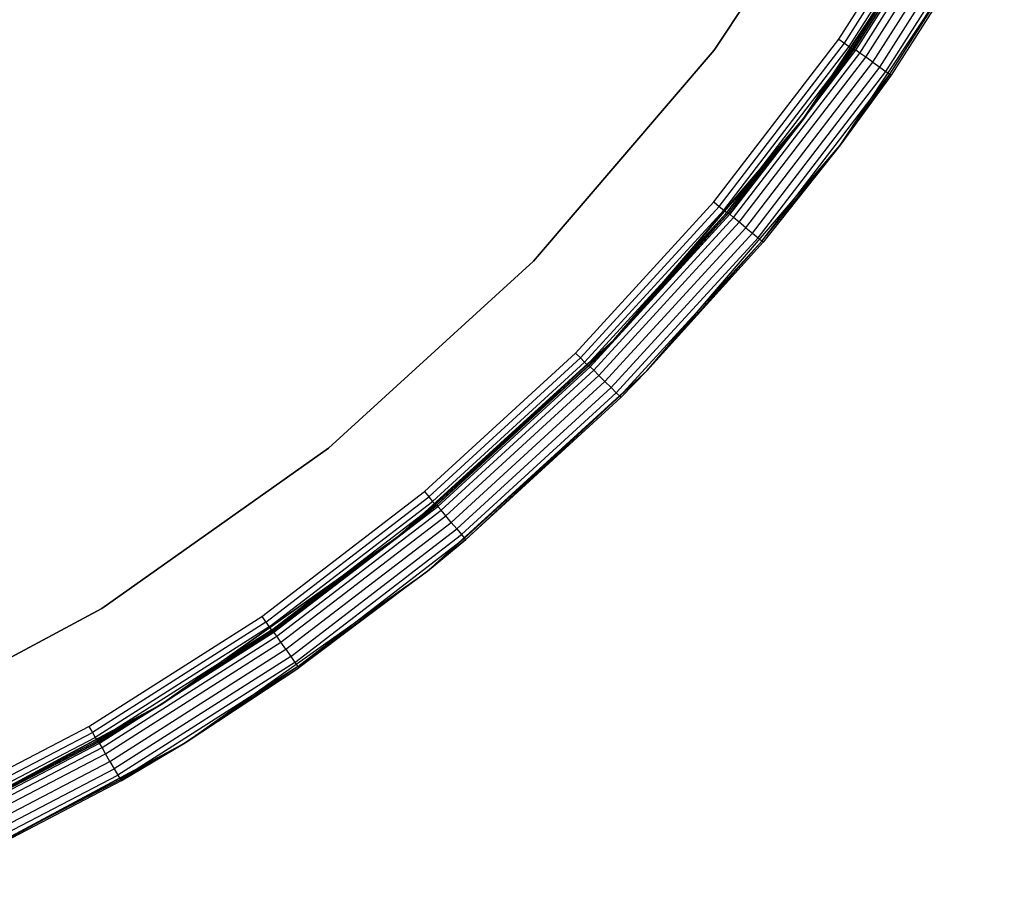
# Model space of a CAD drawing. Extents: x -10.5 to 10.9, y -10.7 to 10.7.
# Tile 13 of 22: x 5.1 to 9.5, y -9.7 to -5.9. Entities that reach past the tile are written whole.
import ezdxf

# ---------------------------------------------------------------- set-up
doc = ezdxf.new("R2010")
doc.units = 0
doc.header["$LTSCALE"] = 2.54
doc.layers.get('0').update_dxf_attribs({"color": 13, "linetype": 'CONTINUOUS'})

# ---------------------------------------------------------------- blocks, each defined once
blk = doc.blocks.new('Z_O_ENIE_LID_ROUND_LED_35W')
at = {"color": 0}
for p, q in [((19.8665, -5, 3.6986), (19.1865, -6.0263, 3.6986)), ((19.1865, -6.0263, 2.3986), (19.8665, -5, 2.3986)), ((19.8665, -5, 3.6986), (19.1865, -6.0263, 3.6986)), ((19.1865, -6.0263, 2.3986), (19.8665, -5, 2.3986)), ((20.3003, -5.25, 0.3388), (19.5862, -6.3277, 0.3388)), ((19.5862, -6.3277, 2.2388), (20.3003, -5.25, 2.2388)), ((20.3003, -5.25, 2.4388), (19.5862, -6.3277, 2.4388)), ((20.3003, -5.25, 0.3388), (19.5862, -6.3277, 0.3388)), ((20.3003, -5.25, 2.4388), (19.5862, -6.3277, 2.4388)), ((19.5862, -6.3277, 2.2388), (20.3003, -5.25, 2.2388)), ((19.8082, -6.0226, 3.9388), (20.3003, -5.25, 2.4388)), ((19.8082, -6.0226, 3.9388), (20.3003, -5.25, 2.4388)), ((19.8082, -6.0226, 3.9388), (20.3003, -5.25, 3.9388)), ((19.8082, -6.0226, 3.9388), (20.3003, -5.25, 3.9388)), ((19.8144, -6.0269, 3.9771), (20.3069, -5.2538, 3.9771)), ((19.8144, -6.0269, 3.9771), (20.3069, -5.2538, 3.9771)), ((19.8322, -6.0394, 4.0095), (20.3257, -5.2646, 4.0095)), ((19.8322, -6.0394, 4.0095), (20.3257, -5.2646, 4.0095)), ((19.8587, -6.058, 4.0312), (20.3538, -5.2809, 4.0312)), ((19.8587, -6.058, 4.0312), (20.3538, -5.2809, 4.0312)), ((19.8901, -6.0799, 4.0388), (20.3869, -5.3, 4.0388)), ((19.8901, -6.0799, 4.0388), (20.3869, -5.3, 4.0388)), ((19.9214, -6.1019, 4.0312), (20.4201, -5.3191, 4.0312)), ((19.9214, -6.1019, 4.0312), (20.4201, -5.3191, 4.0312)), ((19.7458, -6.4482, 0.3388), (20.4735, -5.35, 0.3388)), ((19.7458, -6.4482, 0.3388), (20.4735, -5.35, 0.3388)), ((19.948, -6.1205, 4.0095), (20.4482, -5.3354, 4.0095)), ((19.948, -6.1205, 4.0095), (20.4482, -5.3354, 4.0095)), ((19.9658, -6.1329, 3.9771), (20.4669, -5.3462, 3.9771)), ((19.9658, -6.1329, 3.9771), (20.4669, -5.3462, 3.9771)), ((20.4735, -5.35, 0.3388), (19.972, -6.1373, 3.9388)), ((20.4735, -5.35, 3.9388), (19.972, -6.1373, 3.9388)), ((20.4735, -5.35, 0.3388), (19.972, -6.1373, 3.9388)), ((20.4735, -5.35, 3.9388), (19.972, -6.1373, 3.9388)), ((19.1865, -6.0263, 3.6986), (18.3854, -6.9613, 3.6986)), ((18.3854, -6.9613, 2.3986), (19.1865, -6.0263, 2.3986)), ((19.1865, -6.0263, 3.6986), (18.3854, -6.9613, 3.6986)), ((18.3854, -6.9613, 2.3986), (19.1865, -6.0263, 2.3986)), ((19.1865, -6.0263, 3.6986), (19.1865, -6.0263, 2.3986)), ((19.1865, -6.0263, 3.6986), (19.1865, -6.0263, 2.3986)), ((19.5862, -6.3277, 2.4388), (19.8082, -6.0226, 3.9388)), ((19.5862, -6.3277, 3.9388), (19.8082, -6.0226, 3.9388)), ((19.5862, -6.3277, 2.4388), (19.8082, -6.0226, 3.9388)), ((19.5862, -6.3277, 3.9388), (19.8082, -6.0226, 3.9388)), ((19.8082, -6.0226, 3.9388), (19.8144, -6.0269, 3.9771)), ((19.8082, -6.0226, 3.9388), (19.8144, -6.0269, 3.9771)), ((19.2564, -6.7542, 3.9771), (19.8144, -6.0269, 3.9771)), ((19.2564, -6.7542, 3.9771), (19.8144, -6.0269, 3.9771)), ((19.273, -6.7681, 4.0095), (19.8322, -6.0394, 4.0095)), ((19.273, -6.7681, 4.0095), (19.8322, -6.0394, 4.0095)), ((19.2978, -6.789, 4.0312), (19.8587, -6.058, 4.0312)), ((19.2978, -6.789, 4.0312), (19.8587, -6.058, 4.0312)), ((19.5862, -6.3277, 3.9388), (19.8144, -6.0269, 3.9771)), ((19.5862, -6.3277, 3.9388), (19.8144, -6.0269, 3.9771)), ((19.8322, -6.0394, 4.0095), (19.8144, -6.0269, 3.9771)), ((19.8322, -6.0394, 4.0095), (19.8144, -6.0269, 3.9771)), ((19.8587, -6.058, 4.0312), (19.8322, -6.0394, 4.0095)), ((19.8587, -6.058, 4.0312), (19.8322, -6.0394, 4.0095)), ((19.8901, -6.0799, 4.0388), (19.8587, -6.058, 4.0312)), ((19.8901, -6.0799, 4.0388), (19.8587, -6.058, 4.0312)), ((19.3271, -6.8135, 4.0388), (19.8901, -6.0799, 4.0388)), ((19.3271, -6.8135, 4.0388), (19.8901, -6.0799, 4.0388)), ((19.3565, -6.8381, 4.0312), (19.9214, -6.1019, 4.0312)), ((19.3565, -6.8381, 4.0312), (19.9214, -6.1019, 4.0312)), ((19.8901, -6.0799, 4.0388), (19.9214, -6.1019, 4.0312)), ((19.8901, -6.0799, 4.0388), (19.9214, -6.1019, 4.0312)), ((19.9214, -6.1019, 4.0312), (19.948, -6.1205, 4.0095)), ((19.9214, -6.1019, 4.0312), (19.948, -6.1205, 4.0095)), ((19.3813, -6.859, 4.0095), (19.948, -6.1205, 4.0095)), ((19.3813, -6.859, 4.0095), (19.948, -6.1205, 4.0095)), ((19.3979, -6.8729, 3.9771), (19.9658, -6.1329, 3.9771)), ((19.3979, -6.8729, 3.9771), (19.9658, -6.1329, 3.9771)), ((19.9658, -6.1329, 3.9771), (19.7458, -6.4482, 3.9388)), ((19.9658, -6.1329, 3.9771), (19.7458, -6.4482, 3.9388)), ((19.972, -6.1373, 3.9388), (19.7458, -6.4482, 0.3388)), ((19.972, -6.1373, 3.9388), (19.7458, -6.4482, 0.3388)), ((19.972, -6.1373, 3.9388), (19.7458, -6.4482, 3.9388)), ((19.972, -6.1373, 3.9388), (19.7458, -6.4482, 3.9388)), ((19.948, -6.1205, 4.0095), (19.9658, -6.1329, 3.9771)), ((19.948, -6.1205, 4.0095), (19.9658, -6.1329, 3.9771)), ((19.972, -6.1373, 3.9388), (19.9658, -6.1329, 3.9771)), ((19.972, -6.1373, 3.9388), (19.9658, -6.1329, 3.9771)), ((19.5862, -6.3277, 0.3388), (18.7451, -7.3094, 0.3388)), ((18.7451, -7.3094, 2.2388), (19.5862, -6.3277, 2.2388)), ((19.5862, -6.3277, 2.4388), (18.7451, -7.3094, 2.4388)), ((19.5862, -6.3277, 0.3388), (18.7451, -7.3094, 0.3388)), ((19.5862, -6.3277, 2.4388), (18.7451, -7.3094, 2.4388)), ((18.7451, -7.3094, 2.2388), (19.5862, -6.3277, 2.2388)), ((19.2505, -6.7493, 3.9388), (19.5862, -6.3277, 2.4388)), ((19.2505, -6.7493, 3.9388), (19.5862, -6.3277, 2.4388)), ((19.2505, -6.7493, 3.9388), (19.5862, -6.3277, 3.9388)), ((19.2505, -6.7493, 3.9388), (19.5862, -6.3277, 3.9388)), ((19.5862, -6.3277, 3.9388), (19.2564, -6.7542, 3.9771)), ((19.5862, -6.3277, 3.9388), (19.2564, -6.7542, 3.9771)), ((19.5862, -6.3277, 0.3388), (19.5862, -6.3277, 2.2388)), ((19.5862, -6.3277, 0.3388), (19.5862, -6.3277, 2.2388)), ((19.5862, -6.3277, 3.9388), (19.5862, -6.3277, 2.4388)), ((19.5862, -6.3277, 3.9388), (19.5862, -6.3277, 2.4388)), ((18.8887, -7.4486, 0.3388), (19.7458, -6.4482, 0.3388)), ((18.8887, -7.4486, 0.3388), (19.7458, -6.4482, 0.3388)), ((19.3979, -6.8729, 3.9771), (19.7458, -6.4482, 3.9388)), ((19.3979, -6.8729, 3.9771), (19.7458, -6.4482, 3.9388)), ((19.7458, -6.4482, 0.3388), (19.4037, -6.8778, 3.9388)), ((19.7458, -6.4482, 3.9388), (19.4037, -6.8778, 3.9388)), ((19.7458, -6.4482, 0.3388), (19.4037, -6.8778, 3.9388)), ((19.7458, -6.4482, 3.9388), (19.4037, -6.8778, 3.9388)), ((19.7458, -6.4482, 3.9388), (19.7458, -6.4482, 0.3388)), ((19.7458, -6.4482, 3.9388), (19.7458, -6.4482, 0.3388)), ((18.6371, -7.43, 3.9771), (19.2564, -6.7542, 3.9771)), ((18.6371, -7.43, 3.9771), (19.2564, -6.7542, 3.9771)), ((18.6524, -7.4453, 4.0095), (19.273, -6.7681, 4.0095)), ((18.6524, -7.4453, 4.0095), (19.273, -6.7681, 4.0095)), ((18.7451, -7.3094, 2.4388), (19.2505, -6.7493, 3.9388)), ((18.7451, -7.3094, 3.9388), (19.2505, -6.7493, 3.9388)), ((18.7451, -7.3094, 2.4388), (19.2505, -6.7493, 3.9388)), ((18.7451, -7.3094, 3.9388), (19.2505, -6.7493, 3.9388)), ((19.2564, -6.7542, 3.9771), (18.7451, -7.3094, 3.9388)), ((19.2564, -6.7542, 3.9771), (18.7451, -7.3094, 3.9388)), ((19.2505, -6.7493, 3.9388), (19.2564, -6.7542, 3.9771)), ((19.2505, -6.7493, 3.9388), (19.2564, -6.7542, 3.9771)), ((19.273, -6.7681, 4.0095), (19.2564, -6.7542, 3.9771)), ((19.273, -6.7681, 4.0095), (19.2564, -6.7542, 3.9771)), ((19.2978, -6.789, 4.0312), (19.273, -6.7681, 4.0095)), ((19.2978, -6.789, 4.0312), (19.273, -6.7681, 4.0095)), ((18.6753, -7.4683, 4.0312), (19.2978, -6.789, 4.0312)), ((18.6753, -7.4683, 4.0312), (19.2978, -6.789, 4.0312)), ((19.3271, -6.8135, 4.0388), (19.2978, -6.789, 4.0312)), ((19.3271, -6.8135, 4.0388), (19.2978, -6.789, 4.0312)), ((18.7024, -7.4953, 4.0388), (19.3271, -6.8135, 4.0388)), ((18.7024, -7.4953, 4.0388), (19.3271, -6.8135, 4.0388)), ((19.3565, -6.8381, 4.0312), (18.7295, -7.5224, 4.0312)), ((19.3565, -6.8381, 4.0312), (18.7295, -7.5224, 4.0312)), ((19.3271, -6.8135, 4.0388), (19.3565, -6.8381, 4.0312)), ((19.3271, -6.8135, 4.0388), (19.3565, -6.8381, 4.0312)), ((19.3565, -6.8381, 4.0312), (19.3813, -6.859, 4.0095)), ((19.3565, -6.8381, 4.0312), (19.3813, -6.859, 4.0095)), ((19.3813, -6.859, 4.0095), (18.7524, -7.5453, 4.0095)), ((19.3813, -6.859, 4.0095), (18.7524, -7.5453, 4.0095)), ((19.3979, -6.8729, 3.9771), (18.7677, -7.5607, 3.9771)), ((19.3979, -6.8729, 3.9771), (18.7677, -7.5607, 3.9771)), ((19.3979, -6.8729, 3.9771), (18.8887, -7.4486, 3.9388)), ((19.3979, -6.8729, 3.9771), (18.8887, -7.4486, 3.9388)), ((19.4037, -6.8778, 3.9388), (18.8887, -7.4486, 0.3388)), ((19.4037, -6.8778, 3.9388), (18.8887, -7.4486, 0.3388)), ((19.4037, -6.8778, 3.9388), (18.8887, -7.4486, 3.9388)), ((19.4037, -6.8778, 3.9388), (18.8887, -7.4486, 3.9388)), ((19.3813, -6.859, 4.0095), (19.3979, -6.8729, 3.9771)), ((19.3813, -6.859, 4.0095), (19.3979, -6.8729, 3.9771)), ((19.4037, -6.8778, 3.9388), (19.3979, -6.8729, 3.9771)), ((19.4037, -6.8778, 3.9388), (19.3979, -6.8729, 3.9771)), ((18.3854, -6.9613, 3.6986), (17.4755, -7.7908, 3.6986)), ((17.4755, -7.7908, 2.3986), (18.3854, -6.9613, 2.3986)), ((18.3854, -6.9613, 3.6986), (17.4755, -7.7908, 3.6986)), ((17.4755, -7.7908, 2.3986), (18.3854, -6.9613, 2.3986)), ((18.3854, -6.9613, 3.6986), (18.3854, -6.9613, 2.3986)), ((18.3854, -6.9613, 3.6986), (18.3854, -6.9613, 2.3986)), ((18.7451, -7.3094, 0.3388), (17.7898, -8.1803, 0.3388)), ((17.7898, -8.1803, 2.2388), (18.7451, -7.3094, 2.2388)), ((18.7451, -7.3094, 2.4388), (17.7898, -8.1803, 2.4388)), ((18.7451, -7.3094, 0.3388), (17.7898, -8.1803, 0.3388)), ((18.7451, -7.3094, 2.4388), (17.7898, -8.1803, 2.4388)), ((17.7898, -8.1803, 2.2388), (18.7451, -7.3094, 2.2388)), ((18.6317, -7.4246, 3.9388), (18.7451, -7.3094, 2.4388)), ((18.6317, -7.4246, 3.9388), (18.7451, -7.3094, 2.4388)), ((18.6317, -7.4246, 3.9388), (18.7451, -7.3094, 3.9388)), ((18.6317, -7.4246, 3.9388), (18.7451, -7.3094, 3.9388)), ((18.7451, -7.3094, 3.9388), (18.6371, -7.43, 3.9771)), ((18.7451, -7.3094, 3.9388), (18.6371, -7.43, 3.9771)), ((18.7451, -7.3094, 0.3388), (18.7451, -7.3094, 2.2388)), ((18.7451, -7.3094, 0.3388), (18.7451, -7.3094, 2.2388)), ((18.7451, -7.3094, 3.9388), (18.7451, -7.3094, 2.4388)), ((18.7451, -7.3094, 3.9388), (18.7451, -7.3094, 2.4388)), ((18.6317, -7.4246, 3.9388), (17.7898, -8.1803, 2.4388)), ((18.6317, -7.4246, 3.9388), (17.7898, -8.1803, 2.4388)), ((17.9151, -8.3362, 0.3388), (18.8887, -7.4486, 0.3388)), ((17.9151, -8.3362, 0.3388), (18.8887, -7.4486, 0.3388)), ((17.9563, -8.0435, 3.9388), (18.6317, -7.4246, 3.9388)), ((17.9563, -8.0435, 3.9388), (18.6317, -7.4246, 3.9388)), ((17.9612, -8.0493, 3.9771), (18.6371, -7.43, 3.9771)), ((17.9612, -8.0493, 3.9771), (18.6371, -7.43, 3.9771)), ((17.9752, -8.0659, 4.0095), (18.6524, -7.4453, 4.0095)), ((17.9752, -8.0659, 4.0095), (18.6524, -7.4453, 4.0095)), ((18.8887, -7.4486, 0.3388), (18.0849, -8.1967, 3.9388)), ((18.8887, -7.4486, 0.3388), (18.0849, -8.1967, 3.9388)), ((18.6317, -7.4246, 3.9388), (18.6371, -7.43, 3.9771)), ((18.6317, -7.4246, 3.9388), (18.6371, -7.43, 3.9771)), ((18.6524, -7.4453, 4.0095), (18.6371, -7.43, 3.9771)), ((18.6524, -7.4453, 4.0095), (18.6371, -7.43, 3.9771)), ((18.6753, -7.4683, 4.0312), (18.6524, -7.4453, 4.0095)), ((18.6753, -7.4683, 4.0312), (18.6524, -7.4453, 4.0095)), ((18.8887, -7.4486, 3.9388), (18.7677, -7.5607, 3.9771)), ((18.8887, -7.4486, 3.9388), (18.7677, -7.5607, 3.9771)), ((18.8887, -7.4486, 0.3388), (18.7731, -7.566, 3.9388)), ((18.8887, -7.4486, 3.9388), (18.7731, -7.566, 3.9388)), ((18.8887, -7.4486, 0.3388), (18.7731, -7.566, 3.9388)), ((18.8887, -7.4486, 3.9388), (18.7731, -7.566, 3.9388)), ((18.8887, -7.4486, 3.9388), (18.8887, -7.4486, 0.3388)), ((18.8887, -7.4486, 3.9388), (18.8887, -7.4486, 0.3388)), ((17.996, -8.0908, 4.0312), (18.6753, -7.4683, 4.0312)), ((17.996, -8.0908, 4.0312), (18.6753, -7.4683, 4.0312)), ((18.0206, -8.1201, 4.0388), (18.7024, -7.4953, 4.0388)), ((18.0206, -8.1201, 4.0388), (18.7024, -7.4953, 4.0388)), ((18.7024, -7.4953, 4.0388), (18.6753, -7.4683, 4.0312)), ((18.7024, -7.4953, 4.0388), (18.6753, -7.4683, 4.0312)), ((18.7024, -7.4953, 4.0388), (18.7295, -7.5224, 4.0312)), ((18.7024, -7.4953, 4.0388), (18.7295, -7.5224, 4.0312)), ((18.0452, -8.1494, 4.0312), (18.7295, -7.5224, 4.0312)), ((18.0452, -8.1494, 4.0312), (18.7295, -7.5224, 4.0312)), ((18.0661, -8.1742, 4.0095), (18.7524, -7.5453, 4.0095)), ((18.0661, -8.1742, 4.0095), (18.7524, -7.5453, 4.0095)), ((18.7295, -7.5224, 4.0312), (18.7524, -7.5453, 4.0095)), ((18.7295, -7.5224, 4.0312), (18.7524, -7.5453, 4.0095)), ((18.7524, -7.5453, 4.0095), (18.7677, -7.5607, 3.9771)), ((18.7524, -7.5453, 4.0095), (18.7677, -7.5607, 3.9771)), ((18.08, -8.1908, 3.9771), (18.7677, -7.5607, 3.9771)), ((18.08, -8.1908, 3.9771), (18.7677, -7.5607, 3.9771)), ((18.7731, -7.566, 3.9388), (18.0849, -8.1967, 3.9388)), ((18.7731, -7.566, 3.9388), (18.0849, -8.1967, 3.9388)), ((18.7677, -7.5607, 3.9771), (18.7731, -7.566, 3.9388)), ((18.7677, -7.5607, 3.9771), (18.7731, -7.566, 3.9388)), ((17.4755, -7.7908, 3.6986), (16.4706, -8.5022, 3.6986)), ((16.4706, -8.5022, 2.3986), (17.4755, -7.7908, 2.3986)), ((17.4755, -7.7908, 3.6986), (16.4706, -8.5022, 3.6986)), ((16.4706, -8.5022, 2.3986), (17.4755, -7.7908, 2.3986)), ((17.4755, -7.7908, 3.6986), (17.4755, -7.7908, 2.3986)), ((17.4755, -7.7908, 3.6986), (17.4755, -7.7908, 2.3986)), ((17.234, -8.6073, 3.9771), (17.9612, -8.0493, 3.9771)), ((17.234, -8.6073, 3.9771), (17.9612, -8.0493, 3.9771)), ((17.2464, -8.6251, 4.0095), (17.9752, -8.0659, 4.0095)), ((17.2464, -8.6251, 4.0095), (17.9752, -8.0659, 4.0095)), ((17.7898, -8.1803, 3.9388), (17.9563, -8.0435, 3.9388)), ((17.9563, -8.0435, 3.9388), (17.7898, -8.1803, 2.4388)), ((17.9563, -8.0435, 3.9388), (17.7898, -8.1803, 2.4388)), ((17.7898, -8.1803, 3.9388), (17.9563, -8.0435, 3.9388)), ((17.7898, -8.1803, 3.9388), (17.9612, -8.0493, 3.9771)), ((17.7898, -8.1803, 3.9388), (17.9612, -8.0493, 3.9771)), ((17.9563, -8.0435, 3.9388), (17.9612, -8.0493, 3.9771)), ((17.9563, -8.0435, 3.9388), (17.9612, -8.0493, 3.9771)), ((17.9752, -8.0659, 4.0095), (17.9612, -8.0493, 3.9771)), ((17.9752, -8.0659, 4.0095), (17.9612, -8.0493, 3.9771)), ((17.996, -8.0908, 4.0312), (17.9752, -8.0659, 4.0095)), ((17.996, -8.0908, 4.0312), (17.9752, -8.0659, 4.0095)), ((17.265, -8.6517, 4.0312), (17.996, -8.0908, 4.0312)), ((17.265, -8.6517, 4.0312), (17.996, -8.0908, 4.0312)), ((17.287, -8.683, 4.0388), (18.0206, -8.1201, 4.0388)), ((17.287, -8.683, 4.0388), (18.0206, -8.1201, 4.0388)), ((18.0206, -8.1201, 4.0388), (17.996, -8.0908, 4.0312)), ((18.0206, -8.1201, 4.0388), (17.996, -8.0908, 4.0312)), ((18.0206, -8.1201, 4.0388), (18.0452, -8.1494, 4.0312)), ((18.0206, -8.1201, 4.0388), (18.0452, -8.1494, 4.0312)), ((17.3089, -8.7144, 4.0312), (18.0452, -8.1494, 4.0312)), ((17.3089, -8.7144, 4.0312), (18.0452, -8.1494, 4.0312)), ((18.0452, -8.1494, 4.0312), (18.0661, -8.1742, 4.0095)), ((18.0452, -8.1494, 4.0312), (18.0661, -8.1742, 4.0095)), ((17.7898, -8.1803, 0.3388), (16.7346, -8.9273, 0.3388)), ((16.7346, -8.9273, 2.2388), (17.7898, -8.1803, 2.2388)), ((17.7898, -8.1803, 2.4388), (16.7346, -8.9273, 2.4388)), ((17.7898, -8.1803, 0.3388), (16.7346, -8.9273, 0.3388)), ((17.7898, -8.1803, 2.4388), (16.7346, -8.9273, 2.4388)), ((16.7346, -8.9273, 2.2388), (17.7898, -8.1803, 2.2388)), ((17.7898, -8.1803, 2.4388), (17.2296, -8.6011, 3.9388)), ((17.2296, -8.6011, 3.9388), (17.7898, -8.1803, 3.9388)), ((17.7898, -8.1803, 2.4388), (17.2296, -8.6011, 3.9388)), ((17.2296, -8.6011, 3.9388), (17.7898, -8.1803, 3.9388)), ((17.7898, -8.1803, 3.9388), (17.234, -8.6073, 3.9771)), ((17.7898, -8.1803, 3.9388), (17.234, -8.6073, 3.9771)), ((17.3275, -8.7409, 4.0095), (18.0661, -8.1742, 4.0095)), ((17.3275, -8.7409, 4.0095), (18.0661, -8.1742, 4.0095)), ((17.34, -8.7587, 3.9771), (18.08, -8.1908, 3.9771)), ((17.34, -8.7587, 3.9771), (18.08, -8.1908, 3.9771)), ((17.7898, -8.1803, 0.3388), (17.7898, -8.1803, 2.2388)), ((17.7898, -8.1803, 0.3388), (17.7898, -8.1803, 2.2388)), ((17.7898, -8.1803, 2.4388), (17.7898, -8.1803, 3.9388)), ((17.7898, -8.1803, 2.4388), (17.7898, -8.1803, 3.9388)), ((18.08, -8.1908, 3.9771), (17.9151, -8.3362, 3.9388)), ((18.08, -8.1908, 3.9771), (17.9151, -8.3362, 3.9388)), ((17.9151, -8.3362, 0.3388), (18.0849, -8.1967, 3.9388)), ((18.0849, -8.1967, 3.9388), (17.9151, -8.3362, 3.9388)), ((17.9151, -8.3362, 0.3388), (18.0849, -8.1967, 3.9388)), ((18.0849, -8.1967, 3.9388), (17.9151, -8.3362, 3.9388)), ((18.0661, -8.1742, 4.0095), (18.08, -8.1908, 3.9771)), ((18.0661, -8.1742, 4.0095), (18.08, -8.1908, 3.9771)), ((18.0849, -8.1967, 3.9388), (18.08, -8.1908, 3.9771)), ((18.0849, -8.1967, 3.9388), (18.08, -8.1908, 3.9771)), ((16.8399, -9.0973, 0.3388), (17.9151, -8.3362, 0.3388)), ((16.8399, -9.0973, 0.3388), (17.9151, -8.3362, 0.3388)), ((17.34, -8.7587, 3.9771), (17.9151, -8.3362, 3.9388)), ((17.34, -8.7587, 3.9771), (17.9151, -8.3362, 3.9388)), ((17.9151, -8.3362, 0.3388), (17.3443, -8.7649, 3.9388)), ((17.9151, -8.3362, 0.3388), (17.3443, -8.7649, 3.9388)), ((17.9151, -8.3362, 3.9388), (17.3443, -8.7649, 3.9388)), ((17.9151, -8.3362, 3.9388), (17.3443, -8.7649, 3.9388)), ((17.9151, -8.3362, 0.3388), (17.9151, -8.3362, 3.9388)), ((17.9151, -8.3362, 0.3388), (17.9151, -8.3362, 3.9388)), ((16.4706, -8.5022, 3.6986), (15.3859, -9.0847, 3.6986)), ((15.3859, -9.0847, 2.3986), (16.4706, -8.5022, 2.3986)), ((16.4706, -8.5022, 3.6986), (15.3859, -9.0847, 3.6986)), ((15.3859, -9.0847, 2.3986), (16.4706, -8.5022, 2.3986)), ((16.4706, -8.5022, 3.6986), (16.4706, -8.5022, 2.3986)), ((16.4706, -8.5022, 3.6986), (16.4706, -8.5022, 2.3986)), ((16.7346, -8.9273, 2.4388), (17.2296, -8.6011, 3.9388)), ((16.7346, -8.9273, 2.4388), (17.2296, -8.6011, 3.9388)), ((16.7346, -8.9273, 3.9388), (17.2296, -8.6011, 3.9388)), ((16.7346, -8.9273, 3.9388), (17.2296, -8.6011, 3.9388)), ((17.2296, -8.6011, 3.9388), (17.234, -8.6073, 3.9771)), ((17.2296, -8.6011, 3.9388), (17.234, -8.6073, 3.9771)), ((16.4609, -9.0999, 3.9771), (17.234, -8.6073, 3.9771)), ((16.4609, -9.0999, 3.9771), (17.234, -8.6073, 3.9771)), ((16.4717, -9.1186, 4.0095), (17.2464, -8.6251, 4.0095)), ((16.4717, -9.1186, 4.0095), (17.2464, -8.6251, 4.0095)), ((17.234, -8.6073, 3.9771), (16.7346, -8.9273, 3.9388)), ((17.234, -8.6073, 3.9771), (16.7346, -8.9273, 3.9388)), ((17.2464, -8.6251, 4.0095), (17.234, -8.6073, 3.9771)), ((17.2464, -8.6251, 4.0095), (17.234, -8.6073, 3.9771)), ((17.265, -8.6517, 4.0312), (17.2464, -8.6251, 4.0095)), ((17.265, -8.6517, 4.0312), (17.2464, -8.6251, 4.0095)), ((16.4879, -9.1467, 4.0312), (17.265, -8.6517, 4.0312)), ((16.4879, -9.1467, 4.0312), (17.265, -8.6517, 4.0312)), ((16.5071, -9.1799, 4.0388), (17.287, -8.683, 4.0388)), ((16.5071, -9.1799, 4.0388), (17.287, -8.683, 4.0388)), ((17.287, -8.683, 4.0388), (17.265, -8.6517, 4.0312)), ((17.287, -8.683, 4.0388), (17.265, -8.6517, 4.0312)), ((17.287, -8.683, 4.0388), (17.3089, -8.7144, 4.0312)), ((17.287, -8.683, 4.0388), (17.3089, -8.7144, 4.0312)), ((17.3089, -8.7144, 4.0312), (16.5262, -9.213, 4.0312)), ((17.3089, -8.7144, 4.0312), (16.5262, -9.213, 4.0312)), ((17.3089, -8.7144, 4.0312), (17.3275, -8.7409, 4.0095)), ((17.3089, -8.7144, 4.0312), (17.3275, -8.7409, 4.0095)), ((17.3275, -8.7409, 4.0095), (16.5424, -9.2411, 4.0095)), ((17.3275, -8.7409, 4.0095), (16.5424, -9.2411, 4.0095)), ((17.34, -8.7587, 3.9771), (16.5533, -9.2599, 3.9771)), ((17.34, -8.7587, 3.9771), (16.5533, -9.2599, 3.9771)), ((17.34, -8.7587, 3.9771), (16.8399, -9.0973, 3.9388)), ((17.34, -8.7587, 3.9771), (16.8399, -9.0973, 3.9388)), ((16.8399, -9.0973, 0.3388), (17.3443, -8.7649, 3.9388)), ((17.3443, -8.7649, 3.9388), (16.8399, -9.0973, 3.9388)), ((16.8399, -9.0973, 0.3388), (17.3443, -8.7649, 3.9388)), ((17.3443, -8.7649, 3.9388), (16.8399, -9.0973, 3.9388)), ((17.3275, -8.7409, 4.0095), (17.34, -8.7587, 3.9771)), ((17.3275, -8.7409, 4.0095), (17.34, -8.7587, 3.9771)), ((17.3443, -8.7649, 3.9388), (17.34, -8.7587, 3.9771)), ((17.3443, -8.7649, 3.9388), (17.34, -8.7587, 3.9771)), ((16.7346, -8.9273, 0.3388), (15.5956, -9.5389, 0.3388)), ((15.5956, -9.5389, 2.2388), (16.7346, -8.9273, 2.2388)), ((16.7346, -8.9273, 2.4388), (15.5956, -9.5389, 2.4388)), ((16.7346, -8.9273, 0.3388), (15.5956, -9.5389, 0.3388)), ((16.7346, -8.9273, 2.4388), (15.5956, -9.5389, 2.4388)), ((15.5956, -9.5389, 2.2388), (16.7346, -8.9273, 2.2388)), ((16.7346, -8.9273, 2.4388), (16.4571, -9.0933, 3.9388)), ((16.4571, -9.0933, 3.9388), (16.7346, -8.9273, 3.9388)), ((16.7346, -8.9273, 2.4388), (16.4571, -9.0933, 3.9388)), ((16.4571, -9.0933, 3.9388), (16.7346, -8.9273, 3.9388)), ((16.7346, -8.9273, 3.9388), (16.4609, -9.0999, 3.9771)), ((16.7346, -8.9273, 3.9388), (16.4609, -9.0999, 3.9771)), ((16.7346, -8.9273, 0.3388), (16.7346, -8.9273, 2.2388)), ((16.7346, -8.9273, 0.3388), (16.7346, -8.9273, 2.2388)), ((16.7346, -8.9273, 2.4388), (16.7346, -8.9273, 3.9388)), ((16.7346, -8.9273, 2.4388), (16.7346, -8.9273, 3.9388)), ((15.5956, -9.5389, 2.4388), (16.4571, -9.0933, 3.9388)), ((15.5956, -9.5389, 2.4388), (16.4571, -9.0933, 3.9388)), ((15.6446, -9.5162, 3.9388), (16.4571, -9.0933, 3.9388)), ((15.6446, -9.5162, 3.9388), (16.4571, -9.0933, 3.9388)), ((15.6478, -9.5231, 3.9771), (16.4609, -9.0999, 3.9771)), ((15.6478, -9.5231, 3.9771), (16.4609, -9.0999, 3.9771)), ((15.6569, -9.5428, 4.0095), (16.4717, -9.1186, 4.0095)), ((15.6569, -9.5428, 4.0095), (16.4717, -9.1186, 4.0095)), ((15.6792, -9.7206, 0.3388), (16.8399, -9.0973, 0.3388)), ((15.6792, -9.7206, 0.3388), (16.8399, -9.0973, 0.3388)), ((15.7291, -9.6975, 3.9388), (16.8399, -9.0973, 0.3388)), ((15.7291, -9.6975, 3.9388), (16.8399, -9.0973, 0.3388)), ((16.4571, -9.0933, 3.9388), (16.4609, -9.0999, 3.9771)), ((16.4571, -9.0933, 3.9388), (16.4609, -9.0999, 3.9771)), ((16.4717, -9.1186, 4.0095), (16.4609, -9.0999, 3.9771)), ((16.4717, -9.1186, 4.0095), (16.4609, -9.0999, 3.9771)), ((16.4879, -9.1467, 4.0312), (16.4717, -9.1186, 4.0095)), ((16.4879, -9.1467, 4.0312), (16.4717, -9.1186, 4.0095)), ((16.8399, -9.0973, 3.9388), (16.5533, -9.2599, 3.9771)), ((16.8399, -9.0973, 3.9388), (16.5533, -9.2599, 3.9771)), ((16.8399, -9.0973, 3.9388), (16.5571, -9.2665, 3.9388)), ((16.5571, -9.2665, 3.9388), (16.8399, -9.0973, 0.3388)), ((16.5571, -9.2665, 3.9388), (16.8399, -9.0973, 0.3388)), ((16.8399, -9.0973, 3.9388), (16.5571, -9.2665, 3.9388)), ((16.8399, -9.0973, 0.3388), (16.8399, -9.0973, 3.9388)), ((16.8399, -9.0973, 0.3388), (16.8399, -9.0973, 3.9388)), ((15.6706, -9.5722, 4.0312), (16.4879, -9.1467, 4.0312)), ((15.6706, -9.5722, 4.0312), (16.4879, -9.1467, 4.0312)), ((16.5071, -9.1799, 4.0388), (16.4879, -9.1467, 4.0312)), ((16.5071, -9.1799, 4.0388), (16.4879, -9.1467, 4.0312)), ((15.6868, -9.6069, 4.0388), (16.5071, -9.1799, 4.0388)), ((15.6868, -9.6069, 4.0388), (16.5071, -9.1799, 4.0388)), ((15.703, -9.6415, 4.0312), (16.5262, -9.213, 4.0312)), ((15.703, -9.6415, 4.0312), (16.5262, -9.213, 4.0312)), ((16.5071, -9.1799, 4.0388), (16.5262, -9.213, 4.0312)), ((16.5071, -9.1799, 4.0388), (16.5262, -9.213, 4.0312)), ((16.5262, -9.213, 4.0312), (16.5424, -9.2411, 4.0095)), ((16.5262, -9.213, 4.0312), (16.5424, -9.2411, 4.0095)), ((15.7167, -9.6709, 4.0095), (16.5424, -9.2411, 4.0095)), ((15.7167, -9.6709, 4.0095), (16.5424, -9.2411, 4.0095)), ((16.5424, -9.2411, 4.0095), (16.5533, -9.2599, 3.9771)), ((16.5424, -9.2411, 4.0095), (16.5533, -9.2599, 3.9771)), ((15.7259, -9.6906, 3.9771), (16.5533, -9.2599, 3.9771)), ((15.7259, -9.6906, 3.9771), (16.5533, -9.2599, 3.9771)), ((16.5571, -9.2665, 3.9388), (15.7291, -9.6975, 3.9388)), ((16.5571, -9.2665, 3.9388), (15.7291, -9.6975, 3.9388)), ((16.5533, -9.2599, 3.9771), (16.5571, -9.2665, 3.9388)), ((16.5533, -9.2599, 3.9771), (16.5571, -9.2665, 3.9388))]:
    blk.add_line(p, q, dxfattribs=at)
blk = doc.blocks.new('GRUPUJ_4')
at = {"color": 0}
for p, q in [((19.2322, 4.7219, 3.8633), (19.7206, 5.4885, 3.8633)), ((19.2322, 4.7219, 3.8633), (19.7206, 5.4885, 3.8633)), ((19.2572, 4.7043, 3.8573), (19.7471, 5.4732, 3.8573)), ((19.2572, 4.7043, 3.8573), (19.7471, 5.4732, 3.8573)), ((19.2785, 4.6894, 3.8399), (19.7696, 5.4603, 3.8399)), ((19.2785, 4.6894, 3.8399), (19.7696, 5.4603, 3.8399)), ((19.0758, 4.3709, 2.3633), (19.7899, 5.4485, 2.3633)), ((19.0758, 4.3709, 2.3633), (19.7899, 5.4485, 2.3633)), ((19.2927, 4.6795, 3.814), (19.7846, 5.4516, 3.814)), ((19.2927, 4.6795, 3.814), (19.7846, 5.4516, 3.814)), ((19.7899, 5.4485, 2.3633), (19.2977, 4.676, 3.7833)), ((19.7899, 5.4485, 3.7833), (19.2977, 4.676, 3.7833)), ((19.7899, 5.4485, 2.3633), (19.2977, 4.676, 3.7833)), ((19.7899, 5.4485, 3.7833), (19.2977, 4.676, 3.7833)), ((18.6788, 4.0007, 3.8633), (19.2322, 4.7219, 3.8633)), ((18.6788, 4.0007, 3.8633), (19.2322, 4.7219, 3.8633)), ((19.2322, 4.7219, 3.8633), (19.2572, 4.7043, 3.8573)), ((19.2322, 4.7219, 3.8633), (19.2572, 4.7043, 3.8573)), ((18.7022, 3.981, 3.8573), (19.2572, 4.7043, 3.8573)), ((18.7022, 3.981, 3.8573), (19.2572, 4.7043, 3.8573)), ((18.7221, 3.9643, 3.8399), (19.2785, 4.6894, 3.8399)), ((18.7221, 3.9643, 3.8399), (19.2785, 4.6894, 3.8399)), ((18.7354, 3.9532, 3.814), (19.2927, 4.6795, 3.814)), ((18.7354, 3.9532, 3.814), (19.2927, 4.6795, 3.814)), ((19.2927, 4.6795, 3.814), (19.0758, 4.3709, 3.7833)), ((19.2927, 4.6795, 3.814), (19.0758, 4.3709, 3.7833)), ((19.2977, 4.676, 3.7833), (19.0758, 4.3709, 2.3633)), ((19.2977, 4.676, 3.7833), (19.0758, 4.3709, 2.3633)), ((19.2977, 4.676, 3.7833), (19.0758, 4.3709, 3.7833)), ((19.2977, 4.676, 3.7833), (19.0758, 4.3709, 3.7833)), ((19.2572, 4.7043, 3.8573), (19.2785, 4.6894, 3.8399)), ((19.2572, 4.7043, 3.8573), (19.2785, 4.6894, 3.8399)), ((19.2785, 4.6894, 3.8399), (19.2927, 4.6795, 3.814)), ((19.2785, 4.6894, 3.8399), (19.2927, 4.6795, 3.814)), ((19.2977, 4.676, 3.7833), (19.2927, 4.6795, 3.814)), ((19.2977, 4.676, 3.7833), (19.2927, 4.6795, 3.814)), ((18.2347, 3.3891, 2.3633), (19.0758, 4.3709, 2.3633)), ((18.2347, 3.3891, 2.3633), (19.0758, 4.3709, 2.3633)), ((18.7354, 3.9532, 3.814), (19.0758, 4.3709, 3.7833)), ((18.7354, 3.9532, 3.814), (19.0758, 4.3709, 3.7833)), ((19.0758, 4.3709, 3.7833), (18.7401, 3.9493, 3.7833)), ((19.0758, 4.3709, 2.3633), (18.7401, 3.9493, 3.7833)), ((19.0758, 4.3709, 2.3633), (18.7401, 3.9493, 3.7833)), ((19.0758, 4.3709, 3.7833), (18.7401, 3.9493, 3.7833)), ((19.0758, 4.3709, 3.7833), (19.0758, 4.3709, 2.3633)), ((19.0758, 4.3709, 3.7833), (19.0758, 4.3709, 2.3633)), ((18.0647, 3.3305, 3.8633), (18.6788, 4.0007, 3.8633)), ((18.0647, 3.3305, 3.8633), (18.6788, 4.0007, 3.8633)), ((18.7022, 3.981, 3.8573), (18.0863, 3.3088, 3.8573)), ((18.7022, 3.981, 3.8573), (18.0863, 3.3088, 3.8573)), ((18.6788, 4.0007, 3.8633), (18.7022, 3.981, 3.8573)), ((18.6788, 4.0007, 3.8633), (18.7022, 3.981, 3.8573)), ((18.7022, 3.981, 3.8573), (18.7221, 3.9643, 3.8399)), ((18.7022, 3.981, 3.8573), (18.7221, 3.9643, 3.8399)), ((18.7221, 3.9643, 3.8399), (18.1047, 3.2905, 3.8399)), ((18.7221, 3.9643, 3.8399), (18.1047, 3.2905, 3.8399)), ((18.7354, 3.9532, 3.814), (18.1169, 3.2782, 3.814)), ((18.7354, 3.9532, 3.814), (18.1169, 3.2782, 3.814)), ((18.7354, 3.9532, 3.814), (18.2347, 3.3891, 3.7833)), ((18.7354, 3.9532, 3.814), (18.2347, 3.3891, 3.7833)), ((18.7401, 3.9493, 3.7833), (18.2347, 3.3891, 2.3633)), ((18.7401, 3.9493, 3.7833), (18.2347, 3.3891, 2.3633)), ((18.7401, 3.9493, 3.7833), (18.2347, 3.3891, 3.7833)), ((18.7401, 3.9493, 3.7833), (18.2347, 3.3891, 3.7833)), ((18.7221, 3.9643, 3.8399), (18.7354, 3.9532, 3.814)), ((18.7221, 3.9643, 3.8399), (18.7354, 3.9532, 3.814)), ((18.7401, 3.9493, 3.7833), (18.7354, 3.9532, 3.814)), ((18.7401, 3.9493, 3.7833), (18.7354, 3.9532, 3.814)), ((17.2793, 2.5182, 2.3633), (18.2347, 3.3891, 2.3633)), ((17.2793, 2.5182, 2.3633), (18.2347, 3.3891, 2.3633)), ((18.2347, 3.3891, 2.3633), (17.4459, 2.6551, 3.7833)), ((18.2347, 3.3891, 2.3633), (17.4459, 2.6551, 3.7833)), ((18.2347, 3.3891, 3.7833), (18.1169, 3.2782, 3.814)), ((18.2347, 3.3891, 3.7833), (18.1169, 3.2782, 3.814)), ((18.2347, 3.3891, 2.3633), (18.1212, 3.2739, 3.7833)), ((18.2347, 3.3891, 3.7833), (18.1212, 3.2739, 3.7833)), ((18.2347, 3.3891, 2.3633), (18.1212, 3.2739, 3.7833)), ((18.2347, 3.3891, 3.7833), (18.1212, 3.2739, 3.7833)), ((18.2347, 3.3891, 3.7833), (18.2347, 3.3891, 2.3633)), ((18.2347, 3.3891, 3.7833), (18.2347, 3.3891, 2.3633)), ((17.3944, 2.7164, 3.8633), (18.0647, 3.3305, 3.8633)), ((17.3944, 2.7164, 3.8633), (18.0647, 3.3305, 3.8633)), ((18.0647, 3.3305, 3.8633), (18.0863, 3.3088, 3.8573)), ((18.0647, 3.3305, 3.8633), (18.0863, 3.3088, 3.8573)), ((17.4141, 2.6929, 3.8573), (18.0863, 3.3088, 3.8573)), ((17.4141, 2.6929, 3.8573), (18.0863, 3.3088, 3.8573)), ((17.4308, 2.673, 3.8399), (18.1047, 3.2905, 3.8399)), ((17.4308, 2.673, 3.8399), (18.1047, 3.2905, 3.8399)), ((17.442, 2.6597, 3.814), (18.1169, 3.2782, 3.814)), ((17.442, 2.6597, 3.814), (18.1169, 3.2782, 3.814)), ((18.0863, 3.3088, 3.8573), (18.1047, 3.2905, 3.8399)), ((18.0863, 3.3088, 3.8573), (18.1047, 3.2905, 3.8399)), ((18.1047, 3.2905, 3.8399), (18.1169, 3.2782, 3.814)), ((18.1047, 3.2905, 3.8399), (18.1169, 3.2782, 3.814)), ((18.1169, 3.2782, 3.814), (18.1212, 3.2739, 3.7833)), ((18.1169, 3.2782, 3.814), (18.1212, 3.2739, 3.7833)), ((18.1212, 3.2739, 3.7833), (17.4459, 2.6551, 3.7833)), ((18.1212, 3.2739, 3.7833), (17.4459, 2.6551, 3.7833)), ((16.6733, 2.163, 3.8633), (17.3944, 2.7164, 3.8633)), ((16.6733, 2.163, 3.8633), (17.3944, 2.7164, 3.8633)), ((17.3944, 2.7164, 3.8633), (17.4141, 2.6929, 3.8573)), ((17.3944, 2.7164, 3.8633), (17.4141, 2.6929, 3.8573)), ((16.6908, 2.1379, 3.8573), (17.4141, 2.6929, 3.8573)), ((16.6908, 2.1379, 3.8573), (17.4141, 2.6929, 3.8573)), ((16.7057, 2.1166, 3.8399), (17.4308, 2.673, 3.8399)), ((16.7057, 2.1166, 3.8399), (17.4308, 2.673, 3.8399)), ((17.4141, 2.6929, 3.8573), (17.4308, 2.673, 3.8399)), ((17.4141, 2.6929, 3.8573), (17.4308, 2.673, 3.8399)), ((17.4308, 2.673, 3.8399), (17.442, 2.6597, 3.814)), ((17.4308, 2.673, 3.8399), (17.442, 2.6597, 3.814)), ((16.7157, 2.1024, 3.814), (17.442, 2.6597, 3.814)), ((16.7157, 2.1024, 3.814), (17.442, 2.6597, 3.814)), ((17.442, 2.6597, 3.814), (17.2793, 2.5182, 3.7833)), ((17.442, 2.6597, 3.814), (17.2793, 2.5182, 3.7833)), ((17.2793, 2.5182, 2.3633), (17.4459, 2.6551, 3.7833)), ((17.2793, 2.5182, 2.3633), (17.4459, 2.6551, 3.7833)), ((17.4459, 2.6551, 3.7833), (17.2793, 2.5182, 3.7833)), ((17.4459, 2.6551, 3.7833), (17.2793, 2.5182, 3.7833)), ((17.4459, 2.6551, 3.7833), (17.442, 2.6597, 3.814)), ((17.4459, 2.6551, 3.7833), (17.442, 2.6597, 3.814)), ((16.2241, 1.7713, 2.3633), (17.2793, 2.5182, 2.3633)), ((16.2241, 1.7713, 2.3633), (17.2793, 2.5182, 2.3633)), ((16.7157, 2.1024, 3.814), (17.2793, 2.5182, 3.7833)), ((16.7157, 2.1024, 3.814), (17.2793, 2.5182, 3.7833)), ((17.2793, 2.5182, 2.3633), (16.7192, 2.0974, 3.7833)), ((17.2793, 2.5182, 2.3633), (16.7192, 2.0974, 3.7833)), ((17.2793, 2.5182, 3.7833), (16.7192, 2.0974, 3.7833)), ((17.2793, 2.5182, 3.7833), (16.7192, 2.0974, 3.7833)), ((17.2793, 2.5182, 2.3633), (17.2793, 2.5182, 3.7833)), ((17.2793, 2.5182, 2.3633), (17.2793, 2.5182, 3.7833)), ((15.9066, 1.6746, 3.8633), (16.6733, 2.163, 3.8633)), ((15.9066, 1.6746, 3.8633), (16.6733, 2.163, 3.8633)), ((16.6733, 2.163, 3.8633), (16.6908, 2.1379, 3.8573)), ((16.6733, 2.163, 3.8633), (16.6908, 2.1379, 3.8573)), ((16.6908, 2.1379, 3.8573), (15.9219, 1.648, 3.8573)), ((16.6908, 2.1379, 3.8573), (15.9219, 1.648, 3.8573)), ((16.7057, 2.1166, 3.8399), (15.9349, 1.6256, 3.8399)), ((16.7057, 2.1166, 3.8399), (15.9349, 1.6256, 3.8399)), ((16.7157, 2.1024, 3.814), (15.9436, 1.6105, 3.814)), ((16.7157, 2.1024, 3.814), (15.9436, 1.6105, 3.814)), ((16.7157, 2.1024, 3.814), (16.2241, 1.7713, 3.7833)), ((16.7157, 2.1024, 3.814), (16.2241, 1.7713, 3.7833)), ((16.2241, 1.7713, 2.3633), (16.7192, 2.0974, 3.7833)), ((16.2241, 1.7713, 2.3633), (16.7192, 2.0974, 3.7833)), ((16.7192, 2.0974, 3.7833), (16.2241, 1.7713, 3.7833)), ((16.7192, 2.0974, 3.7833), (16.2241, 1.7713, 3.7833)), ((16.6908, 2.1379, 3.8573), (16.7057, 2.1166, 3.8399)), ((16.6908, 2.1379, 3.8573), (16.7057, 2.1166, 3.8399)), ((16.7057, 2.1166, 3.8399), (16.7157, 2.1024, 3.814)), ((16.7057, 2.1166, 3.8399), (16.7157, 2.1024, 3.814)), ((16.7192, 2.0974, 3.7833), (16.7157, 2.1024, 3.814)), ((16.7192, 2.0974, 3.7833), (16.7157, 2.1024, 3.814)), ((15.0852, 1.1597, 2.3633), (16.2241, 1.7713, 2.3633)), ((15.0852, 1.1597, 2.3633), (16.2241, 1.7713, 2.3633)), ((15.1341, 1.1823, 3.7833), (16.2241, 1.7713, 2.3633)), ((15.1341, 1.1823, 3.7833), (16.2241, 1.7713, 2.3633)), ((16.2241, 1.7713, 3.7833), (15.9436, 1.6105, 3.814)), ((16.2241, 1.7713, 3.7833), (15.9436, 1.6105, 3.814)), ((16.2241, 1.7713, 3.7833), (15.9466, 1.6053, 3.7833)), ((15.9466, 1.6053, 3.7833), (16.2241, 1.7713, 2.3633)), ((15.9466, 1.6053, 3.7833), (16.2241, 1.7713, 2.3633)), ((16.2241, 1.7713, 3.7833), (15.9466, 1.6053, 3.7833)), ((16.2241, 1.7713, 2.3633), (16.2241, 1.7713, 3.7833)), ((16.2241, 1.7713, 2.3633), (16.2241, 1.7713, 3.7833)), ((15.1003, 1.2548, 3.8633), (15.9066, 1.6746, 3.8633)), ((15.1003, 1.2548, 3.8633), (15.9066, 1.6746, 3.8633)), ((15.9066, 1.6746, 3.8633), (15.9219, 1.648, 3.8573)), ((15.9066, 1.6746, 3.8633), (15.9219, 1.648, 3.8573)), ((15.1132, 1.2271, 3.8573), (15.9219, 1.648, 3.8573)), ((15.1132, 1.2271, 3.8573), (15.9219, 1.648, 3.8573)), ((15.1242, 1.2035, 3.8399), (15.9349, 1.6256, 3.8399)), ((15.1242, 1.2035, 3.8399), (15.9349, 1.6256, 3.8399)), ((15.9219, 1.648, 3.8573), (15.9349, 1.6256, 3.8399)), ((15.9219, 1.648, 3.8573), (15.9349, 1.6256, 3.8399)), ((15.9349, 1.6256, 3.8399), (15.9436, 1.6105, 3.814)), ((15.9349, 1.6256, 3.8399), (15.9436, 1.6105, 3.814)), ((15.1315, 1.1878, 3.814), (15.9436, 1.6105, 3.814)), ((15.1315, 1.1878, 3.814), (15.9436, 1.6105, 3.814)), ((15.9466, 1.6053, 3.7833), (15.1341, 1.1823, 3.7833)), ((15.9466, 1.6053, 3.7833), (15.1341, 1.1823, 3.7833)), ((15.9436, 1.6105, 3.814), (15.9466, 1.6053, 3.7833)), ((15.9436, 1.6105, 3.814), (15.9466, 1.6053, 3.7833))]:
    blk.add_line(p, q, dxfattribs=at)
blk.add_blockref('Z_O_ENIE_LID_ROUND_LED_35W', (-0.5071, 10.7, -0.0388), dxfattribs=at)

msp = doc.modelspace()

# ---------------------------------------------------------------- block references
at = {"color": 0}
msp.add_blockref('GRUPUJ_4', (-10.4929, -10.7, 0.0388), dxfattribs=at)

doc.saveas('drawing.dxf')
